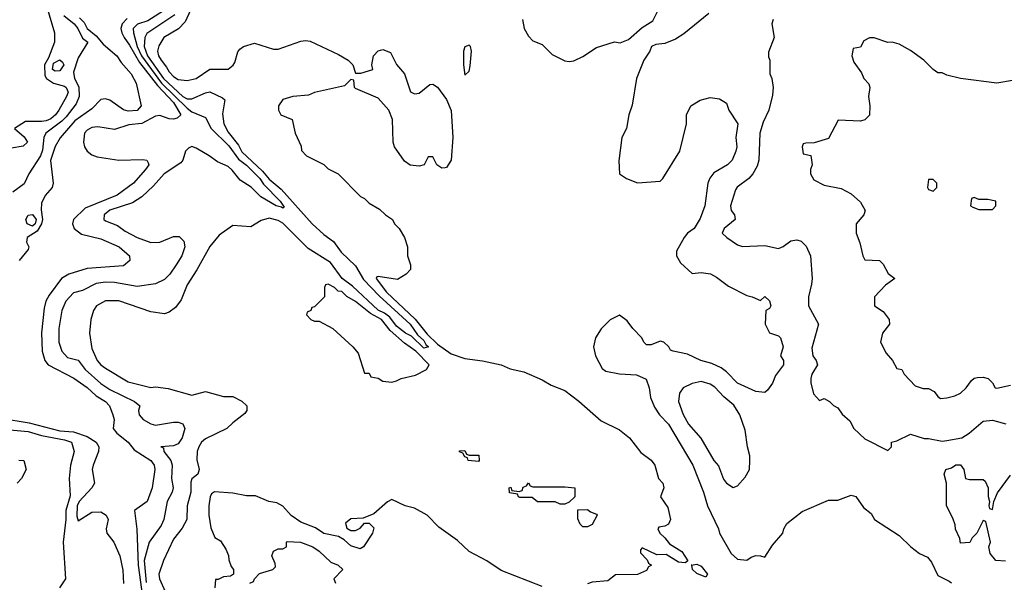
# Model space of a CAD drawing. Header units: inches. Extents: x 2348352 to 2479776, y 460422 to 613655.
# Tile 236 of 256: x 2354433 to 2358763, y 570834 to 573308. Entities that reach past the tile are written whole.
import ezdxf

# ---------------------------------------------------------------- set-up
doc = ezdxf.new("R2010")
doc.units = ezdxf.units.IN
doc.header["$MEASUREMENT"] = 0
doc.layers.add('C3557', color=7, linetype='Continuous')

msp = doc.modelspace()

# ---------------------------------------------------------------- linework, layer by layer
at = {"layer": 'C3557', "color": 4}
for points, elevation in [([(2354550.6, 573369.4), (2354586, 573250), (2354586, 573210), (2354559.6, 573140.4), (2354542, 573110), (2354543.6, 573063.6), (2354552, 573050), (2354582, 573030), (2354630, 573016.5), (2354637.6, 573010), (2354646, 572990), (2354639.6, 572970), (2354604.9, 572910), (2354591.5, 572890), (2354570, 572872.6), (2354550, 572863.1), (2354530, 572860.4), (2354459.1, 572860.9), (2354411.3, 572830), (2354453.8, 572793.8), (2354467.3, 572770), (2354448.3, 572751.7), (2354396.8, 572743.2)], 68), ([(2354627, 573327), (2354672.9, 573290), (2354688.9, 573270), (2354710, 573227.3), (2354733, 573210), (2354690, 573141.2), (2354670, 573078), (2354674, 573050), (2354693, 573013), (2354694.9, 572970), (2354681.4, 572938.6), (2354638.3, 572881.7), (2354618.3, 572861.7), (2354548.2, 572810), (2354539.5, 572790), (2354534.4, 572734.4), (2354524.6, 572710), (2354473, 572630), (2354452.8, 572587.2), (2354403.8, 572550)], 72), ([(2355082, 573358), (2354996.5, 573303.5), (2354951.5, 573288.5), (2354932.4, 573270), (2354933.7, 573250), (2354950.1, 573190), (2354968.3, 573150), (2355057, 573030), (2355170, 572918.8), (2355190, 572903.9), (2355250, 572878), (2355275.6, 572830), (2355353.2, 572753.2), (2355395.6, 572695.6), (2355430, 572669.1), (2355488.8, 572610), (2355505.4, 572585.4), (2355579.3, 572510), (2355596.3, 572483.7), (2355590, 572479), (2355584.5, 572484.5), (2355561.2, 572490), (2355493.6, 572530), (2355451.7, 572571.7), (2355402.3, 572602.3), (2355367.2, 572647.2), (2355350, 572662.4), (2355302.7, 572682.7), (2355266.6, 572710), (2355210, 572743), (2355190, 572751.3), (2355176.2, 572743.8), (2355163.1, 572730), (2355150.5, 572690), (2355141.7, 572678.3), (2355069.1, 572630.9), (2355022.3, 572577.7), (2354970, 572529.5), (2354930, 572503.6), (2354830, 572471.2), (2354804.9, 572450), (2354804, 572430), (2354810, 572424), (2354863.7, 572403.7), (2354897.7, 572377.7), (2354950, 572350.4), (2355010, 572328.4), (2355050, 572330.5), (2355110, 572354.8), (2355135.3, 572355.3), (2355154.8, 572334.8), (2355158.8, 572310), (2355146.8, 572270), (2355122, 572230), (2355093.4, 572190), (2355070, 572166), (2355030, 572147), (2354950, 572135.1), (2354850, 572152.8), (2354810, 572154.3), (2354770, 572147.6), (2354710, 572117), (2354670, 572106.6), (2354636.3, 572070), (2354618, 572030), (2354605.5, 571950), (2354605.5, 571890), (2354618, 571850), (2354642.9, 571822.9), (2354690, 571810.6), (2354721.3, 571770), (2354790, 571708.5), (2354830, 571682), (2354938, 571630), (2354962, 571610), (2354956, 571590), (2354958.8, 571570), (2354976, 571550), (2355010.5, 571530.5), (2355030, 571524.9), (2355110, 571539.1), (2355130, 571538.8), (2355150.6, 571530.6), (2355158.8, 571510), (2355147.7, 571470), (2355130, 571443.7), (2355110, 571434), (2355054, 571430), (2355066, 571426), (2355067.7, 571410), (2355098.4, 571370), (2355104.4, 571350), (2355100.3, 571290), (2355108.4, 571250), (2355103.8, 571230), (2355081.6, 571190), (2355067.7, 571110), (2355055.8, 571084.2), (2355002.8, 571010), (2354981.1, 570930), (2354990, 570834)], 88), ([(2355115.8, 573330), (2354992.2, 573247.8), (2354983.6, 573230), (2354980.2, 573190), (2354995.2, 573150), (2355066.4, 573050), (2355150, 572971.4), (2355170, 572960.9), (2355190, 572960.4), (2355250, 572987.3), (2355270, 572990.6), (2355325.4, 572965.4), (2355336, 572956), (2355325.5, 572894.5), (2355330.5, 572850), (2355350, 572814), (2355396.1, 572756.1), (2355410, 572727.2), (2355501.6, 572641.6), (2355530, 572606.7), (2355582.7, 572562.7), (2355719.1, 572410), (2355770, 572363.2), (2355813.6, 572333.6), (2355846.2, 572286.2), (2355910, 572225.3), (2355945.6, 572165.6), (2356014.6, 572094.6), (2356150.3, 571970), (2356182, 571922), (2356210, 571897.6), (2356219.3, 571879.3), (2356230.4, 571869.6), (2356210, 571863.5), (2356156.1, 571916.1), (2356130, 571929.8), (2356090, 571960.5), (2356060.3, 572000.3), (2356038.1, 572018.1), (2356010, 572031.1), (2355897.1, 572137.1), (2355851, 572170), (2355800, 572240), (2355702.2, 572302.2), (2355590, 572414.3), (2355570, 572425.1), (2355530, 572435.1), (2355495.3, 572424.7), (2355450, 572398), (2355370, 572404), (2355310, 572361.2), (2355268.7, 572311.3), (2355212.3, 572207.7), (2355170, 572142), (2355143.5, 572076.5), (2355118, 572042), (2355090, 572022), (2355070, 572015.3), (2355010, 572024), (2354870, 572072), (2354810, 572072), (2354771, 572050), (2354757.3, 572030), (2354745.5, 571990), (2354740.5, 571930), (2354750, 571862), (2354774, 571810), (2354790.8, 571790), (2354810, 571776.3), (2354910, 571716.3), (2355010, 571690.8), (2355030, 571693.4), (2355085.9, 571685.8), (2355190, 571657.3), (2355250, 571672.7), (2355328.9, 571651.1), (2355370, 571650.6), (2355410, 571631.3), (2355432, 571610), (2355432, 571590), (2355423.6, 571576.4), (2355370, 571535.3), (2355344.7, 571510), (2355250, 571465.1), (2355233, 571450), (2355220.4, 571430), (2355214.4, 571410), (2355212.8, 571372.8), (2355222.8, 571330), (2355216, 571310), (2355190.7, 571289.3), (2355185.8, 571274.2), (2355186.4, 571230), (2355170.4, 571170), (2355168, 571110), (2355147.1, 571072.9), (2355110, 571024), (2355066, 570930), (2355045.5, 570870), (2355048, 570850), (2355073.3, 570793.3)], 92), ([(2355184.9, 573350), (2355161.4, 573298.6), (2355131.7, 573268.3), (2355067.3, 573230), (2355045.8, 573194.2), (2355039.1, 573170), (2355043.8, 573150), (2355055.5, 573130), (2355079.6, 573099.6), (2355090, 573078.8), (2355110, 573058.8), (2355130, 573044.9), (2355170, 573040.7), (2355210, 573050.5), (2355270, 573090.3), (2355350, 573090.7), (2355371.5, 573108.5), (2355379.1, 573120.9), (2355392.7, 573167.3), (2355401.5, 573178.5), (2355418, 573190), (2355465.4, 573205.4), (2355550, 573178.8), (2355570, 573178.8), (2355670, 573214), (2355690, 573217.3), (2355710, 573214), (2355835.2, 573155.2), (2355878, 573130), (2355898, 573110), (2355910, 573074), (2355934, 573074), (2355986, 573090), (2355982, 573110), (2355989, 573150), (2356010, 573171.3), (2356030, 573178), (2356063.6, 573163.6), (2356090, 573112), (2356124.7, 573070), (2356151.3, 572991.3), (2356170, 572982), (2356190, 572984.7), (2356236.4, 573023.6), (2356250, 573024.7), (2356270, 573011), (2356310, 572958), (2356330.3, 572909.7), (2356338, 572790), (2356330.4, 572690), (2356310, 572658), (2356303.6, 572656.4), (2356290, 572655.3), (2356268, 572670), (2356250, 572706), (2356230, 572706), (2356212, 572670), (2356190, 572664), (2356150, 572669), (2356125.6, 572685.6), (2356082, 572750), (2356075.3, 572770), (2356073.2, 572870), (2356056, 572910), (2356010, 572964), (2355910, 573006), (2355906, 573010), (2355902, 573042), (2355890, 573046), (2355862, 573018), (2355730, 572989), (2355702.8, 572977.2), (2355634, 572970), (2355590, 572958), (2355572, 572930), (2355572, 572910), (2355582, 572890), (2355632, 572870), (2355644.7, 572810), (2355671.6, 572751.6), (2355672.7, 572732.7), (2355694, 572710), (2355770, 572672), (2355790, 572652), (2355834, 572630), (2355931.6, 572531.6), (2355950, 572522), (2355970, 572502), (2356015.3, 572475.3), (2356042, 572450), (2356072, 572430), (2356082, 572410), (2356102, 572390), (2356124.7, 572350), (2356138, 572310), (2356138, 572270), (2356151.3, 572230), (2356151.3, 572210), (2356132, 572190), (2356094, 572166), (2356010, 572179.3), (2356003, 572177), (2356000.7, 572170), (2356046, 572110), (2356172, 571992), (2356225, 571925), (2356270, 571881.3), (2356330, 571838.7), (2356390, 571818), (2356467.9, 571807.9), (2356550.4, 571790.4), (2356590, 571773.4), (2356650, 571759.3), (2356730, 571725.3), (2356770, 571701.3), (2356830, 571677.3), (2356891.4, 571631.4), (2356990, 571544.9), (2357070, 571504.9), (2357114, 571470), (2357164.9, 571404.9), (2357210, 571370.8), (2357226, 571350), (2357242, 571290), (2357261, 571270), (2357266, 571250), (2357251, 571210), (2357282.8, 571162.8), (2357294.9, 571110), (2357286, 571090), (2357270, 571080.9), (2357243.8, 571076.2), (2357238.8, 571070), (2357247.7, 571050), (2357270.4, 571030.4), (2357290, 571002.8), (2357344.9, 570970), (2357371.1, 570928.9), (2357359.9, 570920.1), (2357330, 570923), (2357276, 570956), (2357235.3, 570955.3), (2357170, 570986), (2357163.6, 570976.4), (2357163.6, 570963.6), (2357192.7, 570932.7), (2357198, 570918), (2357212, 570910), (2357198, 570902), (2357190, 570886), (2357150, 570868), (2357052.7, 570867.3), (2357019.6, 570840.4), (2356950, 570835.3), (2356930, 570828)], 96), ([(2356644.7, 573310), (2356650.8, 573270), (2356670, 573236), (2356690, 573216), (2356730, 573198.8), (2356775.2, 573155.2), (2356830, 573127.3), (2356850, 573124), (2356870, 573127.3), (2356910, 573146.8), (2356970, 573186), (2357049.3, 573210.7), (2357073.6, 573206.4), (2357110, 573221), (2357170, 573274), (2357217, 573303), (2357243.9, 573356.1)], 104), ([(2357463.6, 573336.4), (2357354.2, 573245.8), (2357317.6, 573222.4), (2357270, 573204.5), (2357230, 573199.3), (2357211.3, 573190), (2357204.7, 573170), (2357178, 573130), (2357146, 573050), (2357127.1, 572932.9), (2357111, 572890), (2357101, 572830), (2357081, 572790), (2357067.1, 572687.1), (2357071.3, 572631.3), (2357102, 572610), (2357150, 572590.6), (2357250, 572598.8), (2357261.2, 572610), (2357336, 572730), (2357365.2, 572850), (2357365.2, 572890), (2357384, 572930), (2357425.6, 572954.4), (2357470, 572966), (2357510, 572961), (2357541, 572941), (2357551.3, 572910), (2357590.8, 572850), (2357582.8, 572790), (2357586, 572750), (2357582.8, 572730), (2357566, 572690), (2357546, 572670), (2357485.5, 572634.5), (2357467.9, 572612.1), (2357459.1, 572590), (2357445.5, 572490), (2357425.5, 572434.5), (2357398.8, 572390), (2357370, 572369), (2357354.8, 572350), (2357321, 572290), (2357322, 572270), (2357339.6, 572239.6), (2357390, 572192), (2357430, 572196), (2357470.6, 572190.6), (2357496.8, 572176.8), (2357550, 572136), (2357630, 572094.8), (2357654, 572090), (2357690, 572074), (2357710, 572091), (2357730, 572072), (2357736, 572050), (2357730, 572038), (2357714, 572030), (2357711.3, 571970), (2357730, 571932), (2357770, 571918), (2357778, 571910), (2357790.8, 571870), (2357778, 571830), (2357791.3, 571810), (2357791.1, 571791.1), (2357756.8, 571743.2), (2357742.8, 571710), (2357721.4, 571678.6), (2357710, 571669), (2357670, 571673.2), (2357590, 571709.4), (2357540.5, 571760.5), (2357517.4, 571777.4), (2357476.6, 571796.6), (2357429, 571810), (2357370, 571837.2), (2357306, 571850), (2357295.3, 571855.3), (2357288, 571870), (2357266, 571890), (2357250, 571895.3), (2357210, 571878), (2357190, 571878), (2357178, 571890), (2357168.7, 571910), (2357129, 571950), (2357104.7, 571984.7), (2357070, 572008.7), (2357030, 571989), (2356990.7, 571949.3), (2356964.7, 571910), (2356956, 571870), (2356964.7, 571830), (2356994, 571774), (2357010, 571762.8), (2357070, 571750.5), (2357146, 571746), (2357187.9, 571727.9), (2357200.4, 571690), (2357206.9, 571646.9), (2357224.7, 571604.7), (2357246.8, 571570), (2357286.4, 571530), (2357392.7, 571350), (2357440.5, 571230), (2357458, 571170), (2357506, 571070), (2357510.9, 571050.9), (2357561.4, 570961.4), (2357590, 570936), (2357630, 570931), (2357650, 570944.7), (2357670, 570951.3), (2357691.1, 570951.1), (2357710, 570944.7), (2357743.2, 570996.8), (2357788.7, 571050), (2357793.2, 571070), (2357806.6, 571093.4), (2357874, 571146), (2357990, 571196), (2358030, 571196), (2358090, 571218), (2358110, 571211.3), (2358143.5, 571163.5), (2358176.8, 571136.8), (2358191.3, 571110), (2358300.7, 571040.7), (2358351.3, 570990), (2358390, 570961), (2358424.7, 570944.7), (2358442, 570922), (2358470, 570864.7), (2358519.8, 570839.8), (2358530, 570832)], 104), ([(2354696.3, 573316.3), (2354716.8, 573296.8), (2354730.3, 573270), (2354770, 573236.9), (2354800.2, 573200.2), (2354860.2, 573150), (2354879.7, 573119.7), (2354923.1, 573070), (2354945.5, 573030), (2354967.7, 572930), (2354950.2, 572909.8), (2354910, 572906), (2354890, 572912.4), (2354830, 572955.1), (2354810, 572961.1), (2354790, 572957.6), (2354750, 572916.9), (2354676.4, 572863.6), (2354611.2, 572788.8), (2354589.2, 572750.8), (2354568.7, 572688.7), (2354581, 572590), (2354576, 572570), (2354545.1, 572534.9), (2354530, 572502), (2354527.5, 572472.5), (2354533.7, 572430), (2354529.5, 572410), (2354510, 572377.8), (2354466.8, 572350), (2354462.8, 572330), (2354474, 572310), (2354470, 572298), (2354430.7, 572250)], 76), ([(2354905.9, 573314.1), (2354884, 573290), (2354878.5, 573270), (2354881.8, 573250), (2354892.2, 573230), (2354916.8, 573196.8), (2354960.9, 573120.9), (2355039.3, 573019.3), (2355110, 572944.9), (2355142, 572890), (2355125.3, 572874.7), (2355110, 572871.2), (2355090, 572872.3), (2355050, 572886.8), (2355030, 572884.8), (2354970, 572852.5), (2354913.6, 572846.4), (2354850, 572826), (2354776.8, 572836.8), (2354750, 572833.8), (2354730, 572823), (2354718.9, 572810), (2354713.8, 572770), (2354719, 572750), (2354730, 572730.4), (2354750, 572714.4), (2354774.5, 572705.5), (2354869.5, 572690.5), (2354973.4, 572693.4), (2354992, 572690), (2354998.8, 572678.8), (2355001, 572670), (2354986.8, 572650), (2354933.4, 572590), (2354862.6, 572537.4), (2354721, 572479), (2354670.7, 572430), (2354664.9, 572410), (2354673.4, 572390), (2354705.3, 572365.3), (2354790, 572344.9), (2354870.8, 572310), (2354916, 572270), (2354918, 572250), (2354890, 572226.6), (2354730, 572214.5), (2354650, 572189.6), (2354617.3, 572170), (2354562.9, 572097.1), (2354548.2, 572070), (2354540.7, 572039.3), (2354528.8, 571931.2), (2354532.2, 571850), (2354544.4, 571810), (2354558, 571790), (2354671.4, 571731.4), (2354730, 571690.4), (2354770, 571653.7), (2354810.5, 571630), (2354828.4, 571610), (2354843.1, 571570), (2354848.2, 571550), (2354844.9, 571510), (2354860.5, 571490), (2354910.5, 571450), (2354936.4, 571416.4), (2355010.6, 571370), (2355024.9, 571350), (2355027.7, 571330), (2355016.3, 571250), (2354993.4, 571190), (2354938.8, 571150), (2354948.5, 571068.5), (2354954.2, 570910), (2354972.8, 570770)], 84), ([(2357746, 573310), (2357741, 573290), (2357751, 573230), (2357725.4, 573165.4), (2357725.4, 573145.4), (2357732, 573130), (2357731.3, 573070), (2357741, 573050), (2357746, 573010), (2357743.6, 572976.4), (2357726.8, 572910), (2357702.8, 572857.2), (2357688.4, 572810), (2357683, 572690), (2357675.8, 572664.2), (2357657.3, 572630), (2357638.8, 572610), (2357588, 572572), (2357580.5, 572559.5), (2357558.8, 572490), (2357561, 572470), (2357576, 572450), (2357578.8, 572430), (2357531.3, 572390), (2357522, 572370), (2357542, 572350), (2357590, 572318), (2357611.1, 572311.1), (2357710, 572314.8), (2357770, 572302.8), (2357790, 572311), (2357824.5, 572335.5), (2357850, 572340.7), (2357870, 572334.8), (2357892.1, 572312.1), (2357910.7, 572270), (2357917.3, 572170), (2357915.3, 572144.7), (2357901, 572090), (2357901, 572050), (2357946, 571970), (2357916.8, 571863.2), (2357920.7, 571830), (2357936, 571810), (2357941, 571790), (2357916, 571750), (2357911.3, 571730), (2357911.6, 571711.6), (2357923.6, 571663.6), (2357950, 571634), (2357970, 571642), (2357994, 571630), (2358011.6, 571611.6), (2358030, 571602), (2358050, 571574), (2358083.6, 571543.6), (2358101, 571510), (2358150, 571464.7), (2358250, 571414), (2358266, 571430), (2358266, 571450), (2358290, 571456), (2358350, 571486), (2358410, 571466.8), (2358430, 571467.3), (2358490, 571455.5), (2358510, 571457.1), (2358575.3, 571470), (2358608.7, 571490), (2358670, 571542.8), (2358710, 571546.8), (2358770, 571530.8)], 108), ([(2358867.1, 573052.9), (2358730, 573029.5), (2358569.3, 573049.3), (2358510, 573064), (2358490, 573075.3), (2358470, 573075.3), (2358450, 573088.7), (2358408.7, 573130), (2358350, 573172.7), (2358300.2, 573200.2), (2358270, 573209), (2358250, 573208.7), (2358190, 573229), (2358170, 573228.7), (2358144.7, 573215.3), (2358130, 573188), (2358098, 573182), (2358092, 573150), (2358101, 573121), (2358135.3, 573075.3), (2358144.7, 573050), (2358166.4, 573026.4), (2358171, 573010), (2358166, 572970), (2358171, 572930), (2358170, 572888), (2358150, 572868), (2358130, 572862), (2358032.7, 572867.3), (2357990, 572786), (2357927.3, 572767.3), (2357890, 572766), (2357878, 572762), (2357874, 572750), (2357878, 572718), (2357911.6, 572711.6), (2357918, 572670), (2357911, 572650), (2357910.8, 572630), (2357924.9, 572604.9), (2357970, 572581), (2358045.4, 572565.4), (2358090, 572542), (2358130, 572506), (2358150.9, 572469.1), (2358144.7, 572450), (2358111.3, 572410), (2358111, 572370), (2358127.5, 572327.5), (2358141, 572270), (2358150, 572252), (2358214, 572250), (2358230, 572234), (2358251.6, 572191.6), (2358282, 572170), (2358239.6, 572140.4), (2358192, 572090), (2358192, 572050), (2358230, 572024.7), (2358256, 571990), (2358258, 571970), (2358226.8, 571930), (2358218, 571890), (2358242.5, 571842.5), (2358271, 571810), (2358290, 571774), (2358312, 571770), (2358322, 571750), (2358370, 571698), (2358406.4, 571686.4), (2358430, 571686), (2358453.7, 571673.7), (2358470.9, 571650.9), (2358482.8, 571642.8), (2358510, 571646), (2358545.6, 571654.4), (2358570, 571666), (2358595.3, 571690), (2358618, 571722), (2358630, 571731.3), (2358645.2, 571734.8), (2358670, 571736), (2358691, 571731), (2358710.9, 571710.9), (2358722, 571690), (2358730, 571687.3), (2358790, 571701)], 112), ([(2354350, 571556), (2354475.6, 571535.6), (2354610, 571500.7), (2354670, 571496), (2354730, 571475.9), (2354770.3, 571450), (2354781.3, 571430), (2354780.4, 571410), (2354755.8, 571350), (2354752.7, 571330), (2354762, 571270), (2354750.4, 571250), (2354694.4, 571190), (2354685.6, 571170), (2354684.8, 571124.8), (2354690, 571104.7), (2354750, 571142.4), (2354790, 571143.8), (2354814, 571130), (2354822, 571110), (2354813, 571070), (2354816.3, 571050), (2354847.3, 571010), (2354874, 570950), (2354887.3, 570887.3), (2354890.4, 570829.6)], 76), ([(2354390, 571504.5), (2354470, 571498), (2354530, 571479.2), (2354630, 571460.3), (2354661, 571450), (2354673.4, 571410), (2354657.1, 571350), (2354650.4, 571290), (2354654.6, 571214.6), (2354636.5, 571150), (2354636.1, 571110), (2354624.4, 571010), (2354635.3, 570850), (2354608.1, 570810)], 72), ([(2354430, 571372), (2354452, 571370), (2354462, 571330), (2354442, 571290), (2354422, 571270)], 68), ([(2358767.3, 570927.3), (2358726, 570930), (2358700.4, 570960.4), (2358695.3, 570990), (2358702, 571010), (2358682, 571102), (2358670, 571106), (2358642, 571050), (2358622, 571030), (2358611.1, 571008.9), (2358570, 571006), (2358567.3, 571027.3), (2358548.4, 571068.4), (2358547.3, 571087.3), (2358536.4, 571116.4), (2358508, 571170), (2358508, 571270), (2358498, 571310), (2358506, 571330), (2358530, 571338), (2358550, 571351), (2358570, 571351), (2358584.7, 571330), (2358591.3, 571291.3), (2358610, 571286), (2358670, 571286), (2358679.1, 571279.1), (2358691, 571250), (2358691.1, 571211.1), (2358698, 571190), (2358694, 571170), (2358698, 571158), (2358710, 571154), (2358717.2, 571190), (2358732, 571228), (2358790, 571304.7)], 104), ([(2356730, 570815.3), (2356550, 570886), (2356487.9, 570927.9), (2356410, 570969.4), (2356357.7, 571017.7), (2356276.6, 571076.6), (2356225.2, 571130), (2356170, 571160.7), (2356128, 571170), (2356070, 571198), (2356050, 571188.7), (2355990, 571135.3), (2355943.6, 571116.4), (2355890, 571114), (2355866.4, 571093.6), (2355871.6, 571071.6), (2355890, 571062), (2355910, 571062), (2355930, 571072), (2355950, 571094), (2355970, 571094), (2355990, 571074), (2355984.7, 571050), (2355944.7, 570990), (2355930, 570981.2), (2355890, 570994), (2355860.4, 571020.4), (2355835.3, 571035.3), (2355770, 571049.2), (2355734, 571074), (2355670, 571099.3), (2355627.6, 571127.6), (2355590, 571169.2), (2355564.1, 571184.1), (2355529.5, 571189.5), (2355470, 571214), (2355430, 571214), (2355370, 571226.6), (2355290, 571232), (2355277.3, 571222.7), (2355270.8, 571210), (2355265.5, 571170), (2355265.5, 571130), (2355274, 571074), (2355291.6, 571031.6), (2355316.9, 571016.9), (2355339.6, 570979.6), (2355351.6, 570951.6), (2355352.7, 570932.7), (2355363.6, 570903.6), (2355374, 570890), (2355374, 570870), (2355359.6, 570860.4), (2355330, 570858), (2355306, 570846), (2355294, 570846), (2355292, 570810)], 96), ([(2355446, 570830), (2355462, 570838), (2355466, 570850), (2355487.3, 570872.7), (2355546, 570890), (2355558, 570902), (2355556.4, 570916.4), (2355542, 570950), (2355548.9, 570971.1), (2355570, 570982), (2355590, 570982), (2355606, 570990), (2355606, 571010), (2355610, 571014), (2355668.7, 571011.3), (2355722, 570990), (2355750, 570971), (2355802, 570922), (2355834, 570910), (2355854, 570890), (2355814, 570850), (2355822, 570830)], 96)]:
    msp.add_lwpolyline(points, dxfattribs=dict(at, elevation=elevation))
for points, elevation in [([(2356410, 573196), (2356390, 573189.3), (2356385.4, 573170), (2356384.7, 573110), (2356390, 573064.7), (2356410, 573082.8), (2356414.2, 573105.8), (2356419.3, 573170), (2356415.6, 573190)], 104), ([(2354590, 573082), (2354578, 573090), (2354582, 573118), (2354610, 573131.3), (2354622, 573122), (2354626.8, 573110), (2354610, 573083.7)], 68), ([(2358450, 572606), (2358430, 572606), (2358424.7, 572570), (2358430, 572562), (2358450, 572554), (2358466, 572570), (2358466, 572590)], 116), ([(2358630, 572526), (2358618, 572522), (2358614, 572490), (2358623.6, 572483.6), (2358650, 572474), (2358710, 572474), (2358726, 572490), (2358726, 572510), (2358690, 572518), (2358650, 572518)], 116), ([(2354490, 572400.7), (2354466, 572410), (2354461, 572430), (2354471.3, 572448.7), (2354490, 572451.5), (2354506.5, 572430), (2354501.3, 572410)], 72), ([(2355790, 572146), (2355778, 572142), (2355774, 572130), (2355774, 572090), (2355730, 572046), (2355718, 572042), (2355714, 572030), (2355698, 572022), (2355694, 572010), (2355714, 571990), (2355730, 571982), (2355750, 571982), (2355810.9, 571950.9), (2355898, 571870), (2355922, 571842), (2355950, 571754), (2355970, 571754), (2355978, 571738), (2356010, 571732), (2356030, 571718), (2356070, 571714.8), (2356090, 571720.7), (2356110, 571730.7), (2356174.2, 571745.8), (2356222, 571770), (2356234.5, 571790), (2356175.3, 571850), (2356126, 571886), (2356061.8, 571941.8), (2356024, 571990), (2355976.4, 572016.4), (2355910, 572069.4), (2355871.3, 572091.3), (2355850, 572112.7), (2355834, 572114), (2355818, 572130)], 96), ([(2357430, 571717.2), (2357390, 571709), (2357350, 571688.7), (2357334.4, 571665.6), (2357330.8, 571630), (2357350, 571572), (2357374.8, 571530), (2357428.1, 571468.1), (2357484.9, 571370), (2357506, 571346), (2357528.1, 571288.1), (2357541, 571270), (2357570, 571251.3), (2357590, 571258), (2357623.1, 571296.9), (2357642, 571330), (2357644, 571370), (2357644, 571390), (2357633.2, 571430), (2357623.2, 571503.2), (2357599.3, 571570), (2357573.1, 571613.1), (2357529.7, 571649.7), (2357490, 571692.3), (2357470, 571706)], 108), ([(2356450, 571366), (2356406, 571370), (2356402, 571382), (2356390, 571386), (2356382, 571402), (2356367.3, 571407.3), (2356367.3, 571412.7), (2356390, 571414), (2356398, 571398), (2356410, 571394), (2356452.7, 571392.7), (2356454, 571370)], 92), ([(2356690, 571254), (2356830, 571254), (2356874, 571250), (2356874, 571210), (2356850, 571186), (2356830, 571178), (2356810, 571178), (2356788.4, 571188.4), (2356710, 571188), (2356687.3, 571207.3), (2356632.7, 571207.3), (2356626, 571210), (2356622, 571222), (2356587.3, 571227.3), (2356586, 571250), (2356592.7, 571252.7), (2356598, 571238), (2356630, 571234), (2356642, 571238), (2356647.3, 571252.7), (2356662, 571258), (2356670, 571272), (2356678, 571258)], 92), ([(2356910, 571078), (2356898, 571090), (2356887.3, 571112.7), (2356887.3, 571152.7), (2356930, 571154), (2356943.6, 571143.6), (2356970, 571134), (2356972, 571130), (2356950, 571088), (2356930, 571078)], 92), ([(2357450, 570857.2), (2357410, 570872.3), (2357392.3, 570890), (2357389.2, 570909.2), (2357386, 570910), (2357410, 570914), (2357430, 570904.9), (2357458, 570870)], 96)]:
    msp.add_lwpolyline(points, close=True, dxfattribs=dict(at, elevation=elevation))

doc.saveas('drawing.dxf')
